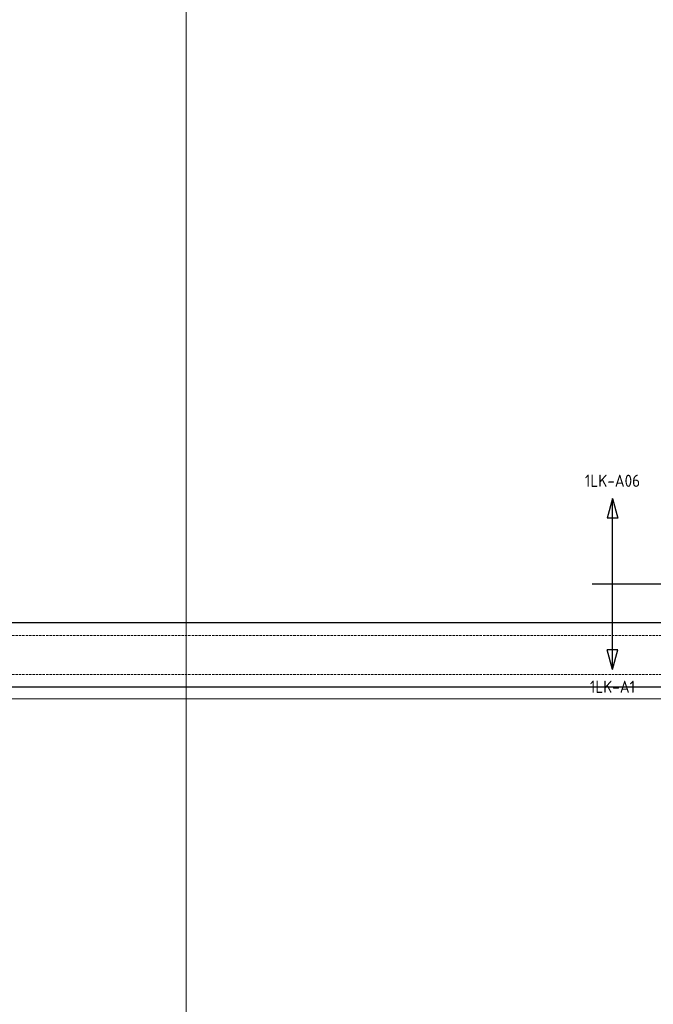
# Model space of a CAD drawing. Header units: millimetres. Extents: x -38031 to 110605, y -30229 to 92226.
# Tile 44 of 256: x -11416 to -4922, y 24967 to 35052. Entities that reach past the tile are written whole.
import ezdxf
from ezdxf.enums import TextEntityAlignment as Align

# ---------------------------------------------------------------- set-up
doc = ezdxf.new("R2010")
doc.units = ezdxf.units.MM
doc.header["$LTSCALE"] = 50
doc.set_wipeout_variables(frame=1)
for name, pattern in [('PHANTOM', [63.5, 31.75, -6.35, 6.35, -6.35, 6.35, -6.35]), ('STYLE_02', [0.694425, 0.48607, -0.208355]), ('STYLE_07', [1.875, 0.625, -0.20828, 0.625, -0.20836, 0.06943, -0.13893])]:
    doc.linetypes.add(name, pattern=pattern)
for name, color, linetype in [('AL$1A---_ALGEMEEN', 8, 'Continuous'), ('BOUWKUNDIG', 8, 'Continuous'), ('EL6212--_S', 4, 'Continuous'), ('Kastenscheiding', 4, 'PHANTOM')]:
    doc.layers.add(name, color=color, linetype=linetype)
doc.layers.add('stramien', color=1, linetype='Continuous', lineweight=15)
doc.styles.add('BURO-018', font='iso.shx', dxfattribs={"height": 90})
doc.styles.add('BURO-035', font='ISO.shx', dxfattribs={"height": 175})

# ---------------------------------------------------------------- blocks, each defined once
blk = doc.blocks.new('E00160')
at = {"color": 0, "linetype": 'Continuous'}
for p, q in [((-17.5, 0), (-13.5, 1.07)), ((-17.5, 0), (17.5, 0)), ((-17.5, 0), (-13.5, -1.07)), ((-13.5, -1.07), (-13.5, 1.07)), ((17.5, 0), (13.5, 1.07)), ((13.5, -1.07), (13.5, 1.07)), ((17.5, 0), (13.5, -1.07))]:
    blk.add_line(p, q, dxfattribs=at)
at = {"color": 0, "linetype": 'Continuous', "style": 'BURO-035'}
for tag, p in [('E_TEXT2', (-22.5, 0)), ('E_TEXT1', (22.5, 0))]:
    blk.add_attdef(tag, text='', height=3.5, dxfattribs=at).set_placement(p, align=Align.MIDDLE)
blk = doc.blocks.new('Group-149')
at = {"layer": 'AL$1A---_ALGEMEEN', "color": 0, "linetype": 'STYLE_02', "lineweight": 15}
for p, q in [((-87264, 170), (-59064, 170)), ((-87264, -230), (-59064, -230))]:
    blk.add_line(p, q, dxfattribs=at)
blk = doc.blocks.new('200254 W 211 30-06-2008')
blk.add_wipeout([(18366.25, 2969.95), (18366.25, 3280.25), (18406.25, 3280.25), (18406.25, 4193.96), (18984.55, 4193.96), (18984.55, 4191.7), (18408.51, 4191.7), (18408.51, 3277.99), (18368.55, 3277.99), (18368.55, 2972.21), (18951.67, 2972.21), (18951.67, 2969.95)]).dxf.layer = 'AL$1A---_ALGEMEEN'
at = {"layer": 'AL$1A---_ALGEMEEN'}
for points in [[(18434.85, 3870.15), (18979.68, 3870.15), (18979.68, 3593.45), (18434.85, 3593.45)], [(18434.85, 3580.35), (18979.55, 3580.35), (18979.55, 3277.7), (18434.85, 3277.7)]]:
    blk.add_lwpolyline(points, close=True, dxfattribs=at)
at = {"layer": 'stramien', "linetype": 'STYLE_07', "ltscale": 50}
for p, q in [((18840.55, 3295.43), (18840.55, 4240.03)), ((18274.75, 3577.85), (18988.75, 3577.85))]:
    blk.add_line(p, q, dxfattribs=at)
at = {"layer": 'AL$1A---_ALGEMEEN', "xscale": 0.02, "yscale": 0.02, "zscale": 0.02}
blk.add_blockref('Group-149', (20161.97, 3587.45), dxfattribs=at)

msp = doc.modelspace()

# ---------------------------------------------------------------- block references
at = {"layer": 'BOUWKUNDIG', "xscale": 50, "yscale": 50, "zscale": 50}
msp.add_blockref('200254 W 211 30-06-2008', (-951737.5, -150797.3), dxfattribs=at)

# ---------------------------------------------------------------- next in the draw order: linework, layer by layer
at = {"layer": 'Kastenscheiding'}
msp.add_line((15042.5, 29271.8), (-5547.2, 29271.8), dxfattribs=at)

# ---------------------------------------------------------------- next in the draw order: block references
at = {"layer": 'EL6212--_S'}
ref = msp.add_blockref('E00160', (-5340.4, 29271.8), dxfattribs=dict(at, xscale=50, yscale=50, zscale=50, rotation=90))
ref.add_attrib('E_TEXT1', '1LK-A06', dxfattribs={"layer": '0', "color": 2, "linetype": 'Continuous', "height": 125, "style": 'BURO-018'}).set_placement((-5340.4, 30329.5), align=Align.MIDDLE)
ref.add_attrib('E_TEXT2', '1LK-A1', dxfattribs={"layer": '0', "color": 2, "linetype": 'Continuous', "height": 125, "style": 'BURO-018'}).set_placement((-5340.4, 28219.2), align=Align.MIDDLE)

doc.saveas('drawing.dxf')
